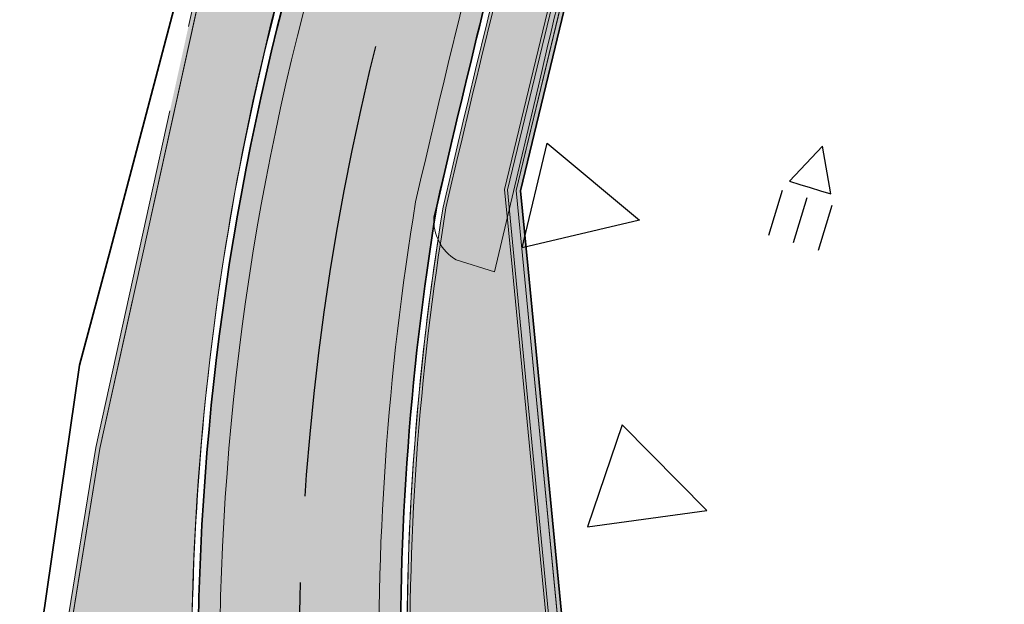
# Model space of a CAD drawing. Header units: metres. Extents: x 154038 to 155227, y 461678 to 462519.
# Tile 39 of 256: x 154386 to 154409, y 462345 to 462359. Entities that reach past the tile are written whole.
import ezdxf

# ---------------------------------------------------------------- set-up
doc = ezdxf.new("R2010")
doc.units = ezdxf.units.M
doc.linetypes.add('AM-AS', pattern=[16, 10, -2, 2, -2])
doc.linetypes.add('VH-OPSLUITBAND_100X200', pattern=[16, 8, -2, 4, -2])
for name, color, linetype in [('B-WE-OG-TOPOGRAFIE_KAVEL_ENTREE-G', 3, 'Continuous'), ('B-WE-OG-TOPOGRAFIE_KAVEL_ENTREE-S', 252, 'Continuous'), ('N-PV-WEG_RIJBAAN-AS-G', 40, 'AM-AS')]:
    doc.layers.add(name, color=color, linetype=linetype)
doc.layers.add('B-WE-OG-TOPOGRAFIE_KAVEL_ENTREE-H', color=31, linetype='Continuous', plot=False)
for name, color, linetype, lineweight in [('B-WE-VH-KANTOPSLUITING_TROTTOIRBAND_130 150-G', 3, 'Continuous', 0), ('B-WE-VH-OPENVERHARDING_TEGEL-G', 253, 'Continuous', 18), ('N-PV-KG-WERKGRENS-G', 1, 'Continuous', 35), ('N-WE-KG-WERKGRENS-G', 1, 'Continuous', 35), ('N-WE-VH-KANTOPSLUITING_OPSLUITBAND_100X200-G', 150, 'VH-OPSLUITBAND_100X200', 0), ('N-WE-VH-KANTVERHARDING_MOLGOOT-G', 6, 'Continuous', 18), ('N-WE-VH-KANTVERHARDING_TROTTOIR-ROLLAAG-G', 62, 'Continuous', 18), ('N-WE-VH-KANTVERHARDING_TROTTOIR-STREKLAAG-G', 220, 'Continuous', 18), ('N-WE-VH-VERHARDING_STRAATBAKSTEEN-TROTTOIR-HV_DF-G', 2, 'Continuous', 18), ('N-WE-VH-VERHARDING_STRAATBAKSTEEN_Rijbaan-KV_KF-G', 170, 'Continuous', 35)]:
    doc.layers.add(name, color=color, linetype=linetype, lineweight=lineweight)
for name, color, linetype, lineweight, true_color in [('N-WE-VH-KANTOPSLUITING_OPSLUITBAND_100X200-V', 7, 'Continuous', 5, 0xbbbcbc), ('N-WE-VH-KANTVERHARDING_MOLGOOT-V', 7, 'Continuous', 18, 0xb76059), ('N-WE-VH-VERHARDING_STRAATBAKSTEEN-TROTTOIR-HV_DF-V', 7, 'Continuous', 18, 0xd14124), ('N-WE-VH-VERHARDING_STRAATBAKSTEEN_Rijbaan-KV_KF-V', 7, 'Continuous', 18, 0xb33d26)]:
    doc.layers.add(name, color=color, linetype=linetype, lineweight=lineweight, true_color=true_color)

# ---------------------------------------------------------------- blocks, each defined once
blk = doc.blocks.new('*U134')
at = {"layer": 'B-WE-OG-TOPOGRAFIE_KAVEL_ENTREE-G', "ltscale": 0.0001}
blk.add_lwpolyline([(-0.2500000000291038, 0.5), (-1.250000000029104, 0), (-0.2500000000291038, -0.5), (-0.2500000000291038, -0.25), (-0.2500000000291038, 0), (-0.2500000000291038, 0.25)], close=True, dxfattribs=at)
at = {"layer": 'B-WE-OG-TOPOGRAFIE_KAVEL_ENTREE-H'}
for points in [[(-2.91038304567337e-11, 0.5999999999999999), (1.093126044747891, 0.5999999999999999)], [(-2.91038304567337e-11, 0), (1.093126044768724, 0)], [(-2.91038304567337e-11, -0.5999999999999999), (1.093126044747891, -0.5999999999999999)]]:
    blk.add_lwpolyline(points, dxfattribs=at)
blk = doc.blocks.new('*U44')
at = {"ltscale": 0.0001}
blk.add_lwpolyline([(-1.276109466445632, -0.3273037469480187), (-0.0261094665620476, 2.172696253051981), (1.223890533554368, -0.3273037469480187)], close=True, dxfattribs=at)
blk = doc.blocks.new('*U39')
at = {"ltscale": 0.0001}
blk.add_lwpolyline([(-1.276109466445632, -1.327303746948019), (-0.0261094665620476, -3.827303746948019), (1.223890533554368, -1.327303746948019)], close=True, dxfattribs=at)

msp = doc.modelspace()

# ---------------------------------------------------------------- hatches: boundary and pattern name
at = {"layer": 'N-WE-VH-KANTOPSLUITING_OPSLUITBAND_100X200-V'}
h = msp.add_hatch(color=256, dxfattribs=at)
h.dxf.hatch_style = 1
edge = h.paths.add_edge_path()
edge.add_line((154381.3299450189, 462403.6983703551), (154381.4927245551, 462403.3540803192))
edge.add_line((154381.4927245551, 462403.3540803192), (154381.5709851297, 462403.3234106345))
edge.add_line((154381.5709851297, 462403.3234106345), (154383.9606226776, 462398.134304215))
edge.add_line((154383.9606226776, 462398.134304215), (154394.6470115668, 462375.5318487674))
edge.add_line((154394.6470115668, 462375.5318487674), (154394.5186780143, 462374.9495803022))
edge.add_line((154394.5186780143, 462374.9495803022), (154393.7049076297, 462372.4945572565))
edge.add_line((154393.7049076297, 462372.4945572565), (154393.0218720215, 462369.94092413))
edge.add_line((154393.0218720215, 462369.94092413), (154392.0290544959, 462366.9248022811))
edge.add_line((154392.0290544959, 462366.9248022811), (154391.7632720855, 462366.9996151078))
edge.add_line((154391.7632720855, 462366.9996151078), (154390.3328263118, 462361.8958307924))
edge.add_line((154390.3328263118, 462361.8958307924), (154390.7661768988, 462361.8000790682))
edge.add_line((154390.7661768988, 462361.8000790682), (154387.8552608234, 462348.5982185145))
edge.add_line((154387.8552608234, 462348.5982185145), (154386.8940567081, 462342.6685095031))
edge.add_line((154386.8940567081, 462342.6685095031), (154387.9252957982, 462342.7482901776))
edge.add_arc((154491.4859658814, 462339.5838555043), 103.6090055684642, 178.249795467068, 186.0285391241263)
edge.add_line((154388.4499485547, 462328.7024416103), (154389.4517484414, 462328.1511493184))
edge.add_line((154389.4517484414, 462328.1511493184), (154389.0139611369, 462313.2242087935))
edge.add_line((154389.0139611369, 462313.2242087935), (154388.8719686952, 462307.869493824))
edge.add_line((154388.8719686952, 462307.869493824), (154388.8689760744, 462307.742806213))
edge.add_line((154388.8689760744, 462307.742806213), (154388.8229558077, 462305.471806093))
edge.add_line((154388.8229558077, 462305.471806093), (154388.7238558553, 462303.2015162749))
edge.add_line((154388.7238558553, 462303.2015162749), (154388.5737201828, 462300.9334667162))
edge.add_line((154388.5737201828, 462300.9334667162), (154388.5556025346, 462300.7200810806))
edge.add_line((154388.5556025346, 462300.7200810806), (154388.3204484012, 462298.2234446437))
edge.add_line((154388.3204484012, 462298.2234446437), (154388.0261702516, 462295.7320898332))
edge.add_line((154388.0261702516, 462295.7320898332), (154387.6728351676, 462293.2487347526))
edge.add_line((154387.6728351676, 462293.2487347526), (154387.2496050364, 462290.7093539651))
edge.add_line((154387.2496050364, 462290.7093539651), (154386.7509094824, 462288.1436162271))
edge.add_line((154386.7509094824, 462288.1436162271), (154386.1933215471, 462285.6329689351))
edge.add_line((154386.1933215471, 462285.6329689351), (154385.5666528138, 462283.1393078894))
edge.add_line((154385.5666528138, 462283.1393078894), (154384.9509384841, 462280.9437606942))
edge.add_line((154384.9509384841, 462280.9437606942), (154384.2791874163, 462278.7653250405))
edge.add_line((154384.2791874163, 462278.7653250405), (154383.5523816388, 462276.603928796))
edge.add_line((154383.5523816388, 462276.603928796), (154382.7618108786, 462274.4359405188))
edge.add_line((154382.7618108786, 462274.4359405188), (154382.6953674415, 462274.2631875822))
edge.add_line((154382.6953674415, 462274.2631875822), (154375.777744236, 462256.1785583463))
edge.add_line((154375.777744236, 462256.1785583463), (154375.6300773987, 462255.8312866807))
edge.add_line((154375.6300773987, 462255.8312866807), (154375.3295568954, 462255.2832187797))
edge.add_line((154375.3295568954, 462255.2832187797), (154374.9599498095, 462254.7778168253))
edge.add_line((154374.9599498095, 462254.7778168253), (154374.528104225, 462254.3224902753))
edge.add_line((154374.528104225, 462254.3224902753), (154374.0421242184, 462253.9273762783))
edge.add_line((154374.0421242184, 462253.9273762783), (154373.5102244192, 462253.5976188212))
edge.add_line((154373.5102244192, 462253.5976188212), (154372.9394898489, 462253.3382868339))
edge.add_line((154372.9394898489, 462253.3382868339), (154372.3401461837, 462253.1545017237))
edge.add_line((154372.3401461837, 462253.1545017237), (154371.7224718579, 462253.0493439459))
edge.add_line((154371.7224718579, 462253.0493439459), (154371.0966257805, 462253.0238200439))
edge.add_line((154371.0966257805, 462253.0238200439), (154370.4743745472, 462253.0788144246))
edge.add_line((154370.4743745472, 462253.0788144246), (154370.2893866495, 462253.1134113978))
edge.add_line((154370.2893866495, 462253.1134113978), (154369.9389087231, 462253.1789587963))
edge.add_line((154369.9389087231, 462253.1789587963), (154369.4250980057, 462253.3498898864))
edge.add_line((154369.4250980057, 462253.3498898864), (154358.3848034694, 462257.6367808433))
edge.add_line((154358.3848034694, 462257.6367808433), (154334.7945196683, 462266.7904372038))
edge.add_arc((154336.2218550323, 462270.5286983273), 4.001485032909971, 162.3600624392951, 249.1022438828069, ccw=False)
edge.add_line((154332.4085211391, 462271.7412852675), (154332.5038084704, 462271.7109484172))
edge.add_arc((154336.2196850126, 462270.5276552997), 3.899733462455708, 162.3363125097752, 249.1222719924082)
edge.add_line((154334.8299181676, 462266.8839663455), (154358.421, 462257.73))
edge.add_line((154358.421, 462257.73), (154369.459, 462253.444))
edge.add_line((154369.459, 462253.444), (154369.964, 462253.276))
edge.add_line((154369.964, 462253.276), (154370.226, 462253.227))
edge.add_line((154370.226, 462253.227), (154370.488, 462253.178))
edge.add_line((154370.488, 462253.178), (154371.099, 462253.124))
edge.add_line((154371.099, 462253.124), (154371.712, 462253.149))
edge.add_line((154371.712, 462253.149), (154372.317, 462253.252))
edge.add_line((154372.317, 462253.252), (154372.904, 462253.432))
edge.add_line((154372.904, 462253.432), (154373.463, 462253.686))
edge.add_line((154373.463, 462253.686), (154373.984, 462254.009))
edge.add_line((154373.984, 462254.009), (154374.46, 462254.396))
edge.add_line((154374.46, 462254.396), (154374.883, 462254.842))
edge.add_line((154374.883, 462254.842), (154375.245, 462255.337))
edge.add_line((154375.245, 462255.337), (154375.54, 462255.875))
edge.add_line((154375.54, 462255.875), (154375.685, 462256.216))
edge.add_line((154375.685, 462256.216), (154382.602, 462274.299))
edge.add_line((154382.602, 462274.299), (154382.6681621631, 462274.4710216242))
edge.add_line((154382.6681621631, 462274.4710216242), (154383.458, 462276.637))
edge.add_line((154383.458, 462276.637), (154384.184, 462278.796))
edge.add_line((154384.184, 462278.796), (154384.855, 462280.972))
edge.add_line((154384.855, 462280.972), (154385.47, 462283.165))
edge.add_line((154385.47, 462283.165), (154386.096, 462285.656))
edge.add_line((154386.096, 462285.656), (154386.653, 462288.164))
edge.add_line((154386.653, 462288.164), (154387.1511861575, 462290.727116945))
edge.add_line((154387.1511861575, 462290.727116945), (154387.574, 462293.264))
edge.add_line((154387.574, 462293.264), (154387.927, 462295.745))
edge.add_line((154387.927, 462295.745), (154388.221, 462298.234))
edge.add_line((154388.221, 462298.234), (154388.456, 462300.7289999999))
edge.add_line((154388.456, 462300.7289999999), (154388.474, 462300.9410000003))
edge.add_line((154388.474, 462300.9410000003), (154388.624, 462303.207))
edge.add_line((154388.624, 462303.207), (154388.723, 462305.475))
edge.add_line((154388.723, 462305.475), (154388.769, 462307.7450000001))
edge.add_line((154388.769, 462307.7450000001), (154388.772, 462307.872))
edge.add_line((154388.772, 462307.872), (154388.914, 462313.227))
edge.add_line((154388.914, 462313.227), (154389.35, 462328.093))
edge.add_line((154389.35, 462328.093), (154388.356, 462328.6400000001))
edge.add_arc((154491.4859658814, 462339.5838555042), 103.7090055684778, 178.3113372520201, 186.0573941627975, ccw=False)
edge.add_line((154387.8220000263, 462342.640000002), (154386.7749999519, 462342.5589999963))
edge.add_line((154386.7749999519, 462342.5589999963), (154387.757, 462348.617))
edge.add_line((154387.757, 462348.617), (154390.647, 462361.724))
edge.add_line((154390.647, 462361.724), (154390.208, 462361.821))
edge.add_line((154390.208, 462361.821), (154391.694, 462367.1230000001))
edge.add_line((154391.694, 462367.1230000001), (154391.964, 462367.047))
edge.add_line((154391.964, 462367.047), (154392.926, 462369.9695))
edge.add_line((154392.926, 462369.9695), (154393.6090624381, 462372.5232334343))
edge.add_line((154393.6090624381, 462372.5232334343), (154394.4221327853, 462374.9761445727))
edge.add_line((154394.4221327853, 462374.9761445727), (154394.542, 462375.5200000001))
edge.add_line((154394.542, 462375.5200000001), (154383.8700022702, 462398.092017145))
edge.add_line((154383.8700022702, 462398.092017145), (154381.497, 462403.2450000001))
edge.add_line((154381.497, 462403.2450000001), (154381.4192842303, 462403.27545618))
edge.add_line((154381.4192842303, 462403.27545618), (154381.237, 462403.6610000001))
edge.add_line((154381.237, 462403.6610000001), (154381.3299450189, 462403.6983703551))
h = msp.add_hatch(color=256, dxfattribs=at)
h.dxf.hatch_style = 1
edge = h.paths.add_edge_path()
edge.add_line((154471.6866383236, 462296.5803647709), (154469.9794265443, 462291.9626363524))
edge.add_line((154469.9794265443, 462291.9626363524), (154472.1696046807, 462291.1545942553))
edge.add_line((154472.1696046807, 462291.1545942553), (154471.2754357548, 462288.7400573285))
edge.add_arc((154468.5047796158, 462289.8904766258), 3.000000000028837, 249.88069436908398, 337.45101895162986, ccw=False)
edge.add_line((154467.4728513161, 462287.0735414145), (154465.111, 462287.943))
edge.add_line((154465.111, 462287.943), (154458.692, 462290.306))
edge.add_line((154458.692, 462290.306), (154442.845, 462296.14))
edge.add_line((154442.845, 462296.14), (154422.302, 462303.702))
edge.add_line((154422.302, 462303.702), (154404.896, 462310.11))
edge.add_line((154404.896, 462310.11), (154401.078, 462311.515))
edge.add_line((154401.078, 462311.515), (154399.996, 462327.403))
edge.add_line((154399.996, 462327.403), (154399.396, 462336.216))
edge.add_line((154399.396, 462336.216), (154399.176, 462338.492))
edge.add_line((154399.176, 462338.492), (154399.142, 462338.838))
edge.add_line((154399.142, 462338.838), (154398.632, 462344.093))
edge.add_line((154398.632, 462344.093), (154398.612, 462344.299))
edge.add_line((154398.612, 462344.299), (154397.815, 462352.52))
edge.add_line((154397.815, 462352.52), (154397.791, 462352.763))
edge.add_line((154397.791, 462352.763), (154397.616, 462354.572))
edge.add_line((154397.616, 462354.572), (154399.274, 462361.435))
edge.add_line((154399.274, 462361.435), (154399.356, 462361.775))
edge.add_line((154399.356, 462361.775), (154400.379, 462366.187))
edge.add_line((154400.379, 462366.187), (154400.544, 462366.9))
edge.add_line((154400.544, 462366.9), (154401.687, 462371.31))
edge.add_line((154401.687, 462371.31), (154401.782, 462371.675))
edge.add_line((154401.782, 462371.675), (154403.119, 462375.934))
edge.add_line((154403.119, 462375.934), (154403.219, 462376.253))
edge.add_line((154403.219, 462376.253), (154404.938, 462380.808))
edge.add_line((154404.938, 462380.808), (154405.003, 462380.98))
edge.add_line((154405.003, 462380.98), (154406.594, 462385.443))
edge.add_line((154406.594, 462385.443), (154406.688, 462385.706))
edge.add_line((154406.688, 462385.706), (154408.819, 462391.328))
edge.add_line((154408.819, 462391.328), (154408.7085025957, 462391.3186222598))
edge.add_line((154408.7085025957, 462391.3186222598), (154406.5941544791, 462385.7405532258))
edge.add_line((154406.5941544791, 462385.7405532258), (154406.4998062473, 462385.4765788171))
edge.add_line((154406.4998062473, 462385.4765788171), (154404.909123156, 462381.0144677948))
edge.add_line((154404.909123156, 462381.0144677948), (154404.8444407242, 462380.8433080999))
edge.add_line((154404.8444407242, 462380.8433080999), (154403.1244326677, 462376.2856369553))
edge.add_line((154403.1244326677, 462376.2856369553), (154403.0235907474, 462375.9639512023))
edge.add_line((154403.0235907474, 462375.9639512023), (154401.6858484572, 462371.7025866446))
edge.add_line((154401.6858484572, 462371.7025866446), (154401.590211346, 462371.3351387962))
edge.add_line((154401.590211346, 462371.3351387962), (154400.44686997, 462366.9238216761))
edge.add_line((154400.44686997, 462366.9238216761), (154400.2815843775, 462366.2095875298))
edge.add_line((154400.2815843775, 462366.2095875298), (154399.2586839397, 462361.7980169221))
edge.add_line((154399.2586839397, 462361.7980169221), (154399.1767963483, 462361.4584829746))
edge.add_line((154399.1767963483, 462361.4584829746), (154397.5148440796, 462354.5791232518))
edge.add_line((154397.5148440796, 462354.5791232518), (154397.6914743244, 462352.7532711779))
edge.add_line((154397.6914743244, 462352.7532711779), (154397.7154753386, 462352.510260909))
edge.add_line((154397.7154753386, 462352.510260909), (154398.5124679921, 462344.2893366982))
edge.add_line((154398.5124679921, 462344.2893366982), (154398.5324676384, 462344.0833403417))
edge.add_line((154398.5324676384, 462344.0833403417), (154399.0424734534, 462338.8282804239))
edge.add_line((154399.0424734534, 462338.8282804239), (154399.076471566, 462338.4822996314))
edge.add_line((154399.076471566, 462338.4822996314), (154399.2963273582, 462336.2077915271))
edge.add_line((154399.2963273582, 462336.2077915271), (154399.8962309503, 462327.396207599))
edge.add_line((154399.8962309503, 462327.396207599), (154400.9826350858, 462311.4435376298))
edge.add_line((154400.9826350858, 462311.4435376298), (154404.8614519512, 462310.0161574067))
edge.add_line((154404.8614519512, 462310.0161574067), (154422.267455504, 462303.6081560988))
edge.add_line((154422.267455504, 462303.6081560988), (154442.8104522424, 462296.0461572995))
edge.add_line((154442.8104522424, 462296.0461572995), (154458.6574538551, 462290.2121567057))
edge.add_line((154458.6574538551, 462290.2121567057), (154465.0764538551, 462287.8491567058))
edge.add_line((154465.0764538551, 462287.8491567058), (154467.4383788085, 462286.9796710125))
edge.add_arc((154468.5047796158, 462289.8904766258), 3.10000000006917, 249.879220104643, 337.4872537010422)
edge.add_line((154471.3685421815, 462288.7035208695), (154472.2981518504, 462291.2136603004))
edge.add_line((154472.2981518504, 462291.2136603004), (154470.1087855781, 462292.024973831))
edge.add_line((154470.1087855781, 462292.024973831), (154471.7799651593, 462296.5458949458))
edge.add_line((154471.7799651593, 462296.5458949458), (154471.6866383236, 462296.5803647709))
at = {"layer": 'N-WE-VH-KANTVERHARDING_MOLGOOT-V'}
h = msp.add_hatch(color=256, dxfattribs=at)
h.dxf.hatch_style = 1
edge = h.paths.add_edge_path()
edge.add_line((154402.8912109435, 462393.0084398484), (154402.4143374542, 462393.1587451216))
edge.add_line((154402.4143374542, 462393.1587451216), (154401.8519, 462391.3743))
edge.add_line((154401.8519, 462391.3743), (154398.4892, 462380.5249))
edge.add_line((154398.4892, 462380.5249), (154396.2987029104, 462373.395387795))
edge.add_arc((154683.2187000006, 462283.0205999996), 300.8167000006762, 162.5164830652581, 165.0732824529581)
edge.add_arc((154451.2928466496, 462343.4737969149), 61.15959393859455, 163.8300378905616, 181.1045341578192)
edge.add_arc((154529.2012235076, 462347.1170627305), 139.1401940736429, 181.9861102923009, 187.7209327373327)
edge.add_arc((154258.0928344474, 462306.6519077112), 134.996839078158, 3.1729357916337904, 9.281039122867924, ccw=False)
edge.add_arc((154387.890391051, 462313.847216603), 4.999999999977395, -1.8551302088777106, 3.1729357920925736, ccw=False)
edge.add_arc((110567.8460071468, 463733.1543277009), 43848.02364667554, 358.127751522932, 358.14486979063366, ccw=False)
edge.add_arc((154335.1811019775, 462302.6283366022), 57.31680912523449, 347.1523499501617, 357.9637862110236, ccw=False)
edge.add_arc((154296.5426085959, 462306.9705815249), 96.05243662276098, 339.20821256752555, 349.75287005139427, ccw=False)
edge.add_line((154386.3397807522, 462272.8745633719), (154378.4781397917, 462252.3220039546))
edge.add_line((154378.4781397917, 462252.3220039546), (154378.9451406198, 462252.1433696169))
edge.add_line((154378.9451406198, 462252.1433696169), (154386.8070007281, 462272.6965019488))
edge.add_arc((154296.5426085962, 462306.9705815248), 96.55243662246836, 339.207847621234, 349.7461413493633)
edge.add_arc((154335.1811038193, 462302.6283446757), 57.81680912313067, 347.1635981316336, 357.9619891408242)
edge.add_arc((154391.9619737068, 462300.6077967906), 0.999999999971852, 357.9619971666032, 358.1363103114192)
edge.add_line((154392.9614447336, 462300.5752750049), (154393.3878639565, 462313.6800961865))
edge.add_line((154393.3878639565, 462313.6800961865), (154393.382567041, 462314.1406762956))
edge.add_arc((154258.0928341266, 462306.6519134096), 135.4968390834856, 3.168289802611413, 9.272435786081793)
edge.add_arc((154392.8061164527, 462328.645518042), 1.000000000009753, 187.7124586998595, 189.2724377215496, ccw=False)
edge.add_arc((154529.2012237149, 462347.1170566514), 138.6401940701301, 181.9861077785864, 187.7124566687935, ccw=False)
edge.add_arc((154451.2955529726, 462343.4732431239), 60.66234883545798, 163.8250699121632, 181.0966959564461, ccw=False)
edge.add_arc((154683.2187000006, 462283.0205999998), 300.3167000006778, 162.516146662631, 165.0743066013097, ccw=False)
edge.add_line((154396.7761343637, 462373.2468538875), (154398.9669687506, 462380.3774639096))
edge.add_line((154398.9669687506, 462380.3774639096), (154402.3291326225, 462391.2251341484))
edge.add_line((154402.3291326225, 462391.2251341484), (154402.8912109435, 462393.0084398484))
h = msp.add_hatch(color=256, dxfattribs=at)
h.dxf.hatch_style = 1
edge = h.paths.add_edge_path()
edge.add_arc((154458.7153827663, 462343.8528629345), 64.38862175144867, 170.6487803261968, 181.4170276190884, ccw=False)
edge.add_arc((154691.0310000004, 462286.2763000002), 303.5715000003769, 163.3171558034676, 167.0484055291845, ccw=False)
edge.add_line((154400.2372813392, 462373.423696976), (154402.1381895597, 462379.439154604))
edge.add_line((154402.1381895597, 462379.439154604), (154406.1478807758, 462391.9819733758))
edge.add_line((154406.1478807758, 462391.9819733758), (154406.6247582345, 462391.8316668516))
edge.add_line((154406.6247582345, 462391.8316668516), (154402.6147, 462379.2877))
edge.add_line((154402.6147, 462379.2877), (154400.7151664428, 462373.2765925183))
edge.add_arc((154691.0310000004, 462286.2763000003), 303.0715000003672, 163.3178598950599, 167.0454300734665)
edge.add_arc((154458.7153827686, 462343.8528629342), 63.88862175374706, 170.6628518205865, 181.4317800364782)
edge.add_arc((154461.2052602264, 462341.8444416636), 66.35983151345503, 179.6442233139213, 190.9272819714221)
edge.add_arc((154258.0928344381, 462306.6519076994), 139.7968390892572, 3.230742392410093, 9.308913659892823, ccw=False)
edge.add_arc((154402.6595434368, 462314.8122544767), 5.000000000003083, 183.2307423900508, 249.6993715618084)
edge.add_line((154400.9248137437, 462310.1228288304), (154467.2371573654, 462285.5939563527))
edge.add_arc((154468.9725189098, 462290.2669297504), 4.984792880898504, 249.6269512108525, 339.8742099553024)
edge.add_line((154473.6529376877, 462288.551750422), (154476.0813435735, 462295.1170240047))
edge.add_line((154476.0813435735, 462295.1170240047), (154476.0808614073, 462295.1157312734))
edge.add_line((154476.0808614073, 462295.1157312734), (154486.973939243, 462324.5625544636))
edge.add_line((154486.973939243, 462324.5625544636), (154491.8533369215, 462322.7717707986))
edge.add_line((154491.8533369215, 462322.7717707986), (154474.8840248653, 462276.8993057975))
edge.add_line((154474.8840248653, 462276.8993057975), (154453.7633936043, 462284.7123263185))
edge.add_line((154453.7633936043, 462284.7123263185), (154453.9368665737, 462285.1812688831))
edge.add_line((154453.9368665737, 462285.1812688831), (154474.5885552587, 462277.5417213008))
edge.add_line((154474.5885552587, 462277.5417213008), (154491.2104953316, 462322.4751494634))
edge.add_line((154491.2104953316, 462322.4751494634), (154487.2705309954, 462323.92250103))
edge.add_line((154487.2705309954, 462323.92250103), (154474.1218802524, 462288.3782774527))
edge.add_arc((154468.9724848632, 462290.2670006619), 5.484847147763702, 249.63414435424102, 339.85769852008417, ccw=False)
edge.add_line((154467.063684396, 462285.1250137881), (154400.7513407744, 462309.6538862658))
edge.add_arc((154402.6595434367, 462314.8122544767), 5.499999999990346, 183.2307423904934, 249.6993715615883, ccw=False)
edge.add_arc((154258.0928344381, 462306.6519076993), 139.2968390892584, 3.23074239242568, 9.306016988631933)
edge.add_arc((154461.2052602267, 462341.8444416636), 66.85983151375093, 179.6442233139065, 190.9212134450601, ccw=False)
edge.add_line((154394.3467176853, 462342.2596034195), (154394.3464520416, 462342.260578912))
at = {"layer": 'N-WE-VH-VERHARDING_STRAATBAKSTEEN-TROTTOIR-HV_DF-V'}
h = msp.add_hatch(color=256, dxfattribs=at)
h.dxf.hatch_style = 1
edge = h.paths.add_edge_path()
edge.add_arc((154387.8903910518, 462313.8472166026), 4.849999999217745, 358.1448697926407, 363.1729357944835)
edge.add_arc((154317.0148823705, 462313.0805154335), 75.72514919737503, 0.7832465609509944, 11.66984906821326)
edge.add_arc((154521.1228782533, 462346.4337920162), 131.1938319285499, 181.8073485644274, 187.9019069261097, ccw=False)
edge.add_arc((154452.3211447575, 462343.4111726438), 62.33680694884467, 162.9285205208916, 181.0249761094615, ccw=False)
edge.add_arc((230585.0971955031, 440029.2051688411), 79397.84313124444, 163.6541877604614, 163.6637766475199, ccw=False)
edge.add_line((154396.4695261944, 462374.4621098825), (154394.5452040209, 462375.0699327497))
edge.add_line((154394.5452040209, 462375.0699327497), (154394.5186780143, 462374.9495803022))
edge.add_line((154394.5186780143, 462374.9495803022), (154393.7049076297, 462372.4945572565))
edge.add_line((154393.7049076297, 462372.4945572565), (154393.0218720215, 462369.94092413))
edge.add_line((154393.0218720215, 462369.94092413), (154392.0290544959, 462366.9248022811))
edge.add_line((154392.0290544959, 462366.9248022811), (154391.7632720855, 462366.9996151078))
edge.add_line((154391.7632720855, 462366.9996151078), (154390.3328263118, 462361.8958307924))
edge.add_line((154390.3328263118, 462361.8958307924), (154390.7661768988, 462361.8000790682))
edge.add_line((154390.7661768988, 462361.8000790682), (154387.8552608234, 462348.5982185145))
edge.add_line((154387.8552608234, 462348.5982185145), (154386.8940567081, 462342.6685095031))
edge.add_line((154386.8940567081, 462342.6685095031), (154387.9252957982, 462342.7482901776))
edge.add_arc((154491.4861023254, 462339.5838606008), 103.6091417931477, 178.2498005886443, 186.0285340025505)
edge.add_line((154388.4499485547, 462328.7024416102), (154389.4478484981, 462328.1532954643))
edge.add_line((154389.4478484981, 462328.1532954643), (154389.0139649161, 462313.2243513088))
edge.add_line((154389.0139649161, 462313.2243513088), (154388.8719649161, 462307.8693513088))
edge.add_line((154388.8719649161, 462307.8693513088), (154388.868965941, 462307.742306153))
edge.add_line((154388.868965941, 462307.742306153), (154388.822965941, 462305.472306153))
edge.add_line((154388.822965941, 462305.472306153), (154388.7237880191, 462303.2004914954))
edge.add_line((154388.7237880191, 462303.2004914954), (154388.5737880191, 462300.9344914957))
edge.add_line((154388.5737880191, 462300.9344914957), (154388.5555254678, 462300.7192628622))
edge.add_line((154388.5555254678, 462300.7192628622), (154388.3205254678, 462298.2242628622))
edge.add_line((154388.3205254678, 462298.2242628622), (154388.0260027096, 462295.7309122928))
edge.add_line((154388.0260027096, 462295.7309122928), (154387.6730027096, 462293.2499122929))
edge.add_line((154387.6730027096, 462293.2499122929), (154387.2493503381, 462290.7080435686))
edge.add_line((154387.2493503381, 462290.7080435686), (154386.7511641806, 462288.1449266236))
edge.add_line((154386.7511641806, 462288.1449266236), (154386.1929871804, 462285.6316384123))
edge.add_line((154386.1929871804, 462285.6316384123), (154385.5669871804, 462283.1406384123))
edge.add_line((154385.5669871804, 462283.1406384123), (154384.9505629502, 462280.9425428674))
edge.add_line((154384.9505629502, 462280.9425428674), (154384.2795629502, 462278.7665428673))
edge.add_line((154384.2795629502, 462278.7665428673), (154383.5520151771, 462276.6029238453))
edge.add_line((154383.5520151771, 462276.6029238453), (154382.7621773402, 462274.4369454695))
edge.add_line((154382.7621773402, 462274.4369454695), (154382.6950558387, 462274.2623729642))
edge.add_line((154382.6950558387, 462274.2623729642), (154375.7780558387, 462256.1793729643))
edge.add_line((154375.7780558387, 462256.1793729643), (154375.6300773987, 462255.8312866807))
edge.add_line((154375.6300773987, 462255.8312866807), (154375.3257533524, 462255.2780178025))
edge.add_line((154375.3257533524, 462255.2780178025), (154374.9637533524, 462254.7830178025))
edge.add_line((154374.9637533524, 462254.7830178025), (154374.5231142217, 462254.3184332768))
edge.add_line((154374.5231142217, 462254.3184332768), (154374.0471142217, 462253.9314332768))
edge.add_line((154374.0471142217, 462253.9314332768), (154373.5043571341, 462253.5949528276))
edge.add_line((154373.5043571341, 462253.5949528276), (154372.9453571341, 462253.3409528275))
edge.add_line((154372.9453571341, 462253.3409528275), (154372.3338090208, 462253.1534228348))
edge.add_line((154372.3338090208, 462253.1534228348), (154371.7288090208, 462253.0504228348))
edge.add_line((154371.7288090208, 462253.0504228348), (154371.0910001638, 462253.0243172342))
edge.add_line((154371.0910001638, 462253.0243172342), (154370.4800001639, 462253.0783172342))
edge.add_line((154370.4800001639, 462253.0783172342), (154370.1894210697, 462253.1321072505))
edge.add_line((154370.1894210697, 462253.1321072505), (154369.5155631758, 462251.3839908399))
edge.add_line((154369.5155631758, 462251.3839908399), (154372.3508124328, 462250.2836938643))
edge.add_arc((154371.9528442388, 462249.2582079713), 1.100000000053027, -20.9285590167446, 68.78987821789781, ccw=False)
edge.add_line((154372.9802734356, 462248.8652840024), (154372.7906648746, 462248.3694899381))
edge.add_arc((154373.4508628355, 462253.1743456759), 4.85000000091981, 262.1764206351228, 310.578153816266)
edge.add_line((154376.605713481, 462249.4906766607), (154376.3717127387, 462249.576953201))
edge.add_arc((154376.7685476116, 462250.6879304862), 1.179723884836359, 162.9320410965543, 250.3435564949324, ccw=False)
edge.add_line((154375.6407819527, 462251.034186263), (154378.9077207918, 462259.5748910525))
edge.add_line((154378.9077207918, 462259.5748910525), (154383.302125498, 462271.0631114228))
edge.add_line((154383.302125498, 462271.0631114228), (154385.2074888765, 462270.3342833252))
edge.add_line((154385.2074888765, 462270.3342833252), (154386.1996146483, 462272.9279815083))
edge.add_arc((154296.5426085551, 462306.970581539), 95.90243666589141, 339.2083226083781, 342.5747471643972)
edge.add_line((154388.0439323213, 462278.2515093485), (154386.1347786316, 462278.8474474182))
edge.add_arc((154296.5426085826, 462306.9705815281), 93.90243663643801, 342.5728384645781, 346.5089606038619)
edge.add_line((154387.853940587, 462285.0637731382), (154389.7980080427, 462284.5940799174))
edge.add_arc((154296.542608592, 462306.9705815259), 95.90243662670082, 346.5070519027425, 349.7549046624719)
edge.add_arc((154335.1811019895, 462302.6283366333), 57.16680912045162, 347.1489384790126, 351.6438304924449)
edge.add_line((154391.7410165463, 462294.3205011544), (154389.7614860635, 462294.6059614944))
edge.add_arc((154335.1807996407, 462302.6262793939), 55.16680913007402, 351.6405397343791, 358.1301118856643)
edge.add_arc((110567.8448082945, 463733.1543665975), 43845.87484615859, 358.1279661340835, 358.135865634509)
edge.add_line((154390.5152944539, 462306.8681097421), (154392.5142309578, 462306.8028956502))
edge.add_arc((110567.8415193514, 463733.1544733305), 43847.87813683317, 358.1358654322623, 358.1448697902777)
h = msp.add_hatch(color=256, dxfattribs=at)
h.dxf.hatch_style = 1
edge = h.paths.add_edge_path()
edge.add_line((154399.8962309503, 462327.396207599), (154399.2963273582, 462336.2077915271))
edge.add_line((154399.2963273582, 462336.2077915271), (154399.076471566, 462338.4822996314))
edge.add_line((154399.076471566, 462338.4822996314), (154399.0424734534, 462338.8282804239))
edge.add_line((154399.0424734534, 462338.8282804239), (154398.5324676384, 462344.0833403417))
edge.add_line((154398.5324676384, 462344.0833403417), (154398.5124679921, 462344.2893366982))
edge.add_line((154398.5124679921, 462344.2893366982), (154397.7154748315, 462352.5102660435))
edge.add_line((154397.7154748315, 462352.5102660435), (154397.6914748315, 462352.7532660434))
edge.add_line((154397.6914748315, 462352.7532660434), (154397.5148440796, 462354.5791232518))
edge.add_line((154397.5148440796, 462354.5791232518), (154399.176740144, 462361.4582499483))
edge.add_line((154399.176740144, 462361.4582499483), (154399.258740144, 462361.7982499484))
edge.add_line((154399.258740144, 462361.7982499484), (154400.2817271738, 462366.2102046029))
edge.add_line((154400.2817271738, 462366.2102046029), (154400.4467271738, 462366.9232046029))
edge.add_line((154400.4467271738, 462366.9232046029), (154401.5905299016, 462371.3363627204))
edge.add_line((154401.5905299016, 462371.3363627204), (154401.6855299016, 462371.7013627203))
edge.add_line((154401.6855299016, 462371.7013627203), (154403.0240117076, 462375.9652940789))
edge.add_line((154403.0240117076, 462375.9652940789), (154403.1240117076, 462376.2842940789))
edge.add_line((154403.1240117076, 462376.2842940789), (154404.8442819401, 462380.8428879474))
edge.add_line((154404.8442819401, 462380.8428879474), (154404.9092819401, 462381.0148879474))
edge.add_line((154404.9092819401, 462381.0148879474), (154406.4999803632, 462385.4770660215))
edge.add_line((154406.4999803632, 462385.4770660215), (154406.5939803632, 462385.7400660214))
edge.add_line((154406.5939803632, 462385.7400660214), (154408.7085025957, 462391.3186222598))
edge.add_line((154408.7085025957, 462391.3186222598), (154408.439, 462391.29575))
edge.add_line((154408.439, 462391.29575), (154406.768498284, 462391.7886920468))
edge.add_line((154406.768498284, 462391.7886920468), (154404.763075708, 462385.5154778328))
edge.add_line((154404.763075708, 462385.5154778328), (154402.7576531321, 462379.2422636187))
edge.add_line((154402.7576531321, 462379.2422636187), (154400.8585321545, 462373.2324617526))
edge.add_arc((154691.0309999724, 462286.2763000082), 302.921499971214, 163.3180714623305, 167.0445337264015)
edge.add_arc((154457.7717195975, 462343.9627489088), 62.78964565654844, 170.6264076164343, 181.4119158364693)
edge.add_line((154395.0011376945, 462342.4156066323), (154397.0010980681, 462342.4022007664))
edge.add_arc((154461.1414760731, 462341.8222602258), 64.14299978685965, 179.4819606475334, 190.9455677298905)
edge.add_arc((154258.0928344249, 462306.651907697), 141.9468391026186, 6.665189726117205, 9.321254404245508, ccw=False)
edge.add_line((154399.0803045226, 462323.1272956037), (154397.0941362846, 462322.8924697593))
edge.add_arc((154258.0928344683, 462306.6519077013), 139.9468390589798, 3.230742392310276, 6.664080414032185, ccw=False)
edge.add_arc((154402.6595434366, 462314.8122544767), 4.849999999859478, 183.2307423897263, 249.6993715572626)
edge.add_line((154400.976855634, 462310.2635116), (154467.289199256, 462285.7346391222))
edge.add_arc((154468.9718870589, 462290.2833819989), 4.850000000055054, 249.6993715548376, 337.9270545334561)
edge.add_line((154473.4664120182, 462288.4608163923), (154474.2221778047, 462290.5011133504))
edge.add_line((154474.2221778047, 462290.5011133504), (154472.2981518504, 462291.2136603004))
edge.add_line((154472.2981518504, 462291.2136603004), (154471.3685421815, 462288.7035208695))
edge.add_arc((154468.5047796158, 462289.8904766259), 3.10000000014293, 249.8792202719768, 337.4872536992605, ccw=False)
edge.add_line((154467.4383788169, 462286.9796710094), (154465.0764538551, 462287.8491567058))
edge.add_line((154465.0764538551, 462287.8491567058), (154458.6574538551, 462290.2121567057))
edge.add_line((154458.6574538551, 462290.2121567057), (154442.8104522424, 462296.0461572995))
edge.add_line((154442.8104522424, 462296.0461572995), (154422.267455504, 462303.6081560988))
edge.add_line((154422.267455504, 462303.6081560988), (154404.8614519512, 462310.0161574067))
edge.add_line((154404.8614519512, 462310.0161574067), (154400.9826350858, 462311.4435376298))
edge.add_line((154400.9826350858, 462311.4435376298), (154399.8962309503, 462327.396207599))
at = {"layer": 'N-WE-VH-VERHARDING_STRAATBAKSTEEN_Rijbaan-KV_KF-V'}
h = msp.add_hatch(color=256, dxfattribs=at)
h.dxf.hatch_style = 1
edge = h.paths.add_edge_path()
edge.add_line((154402.4663252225, 462400.0649336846), (154402.9530260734, 462398.9983003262))
edge.add_arc((154397.3247, 462396.9417), 5.992300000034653, -16.513714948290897, 20.072393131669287, ccw=False)
edge.add_line((154403.0698279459, 462395.2384195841), (154401.8519, 462391.3743))
edge.add_line((154401.8519, 462391.3743), (154398.4892, 462380.5249))
edge.add_line((154398.4892, 462380.5249), (154396.2987029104, 462373.395387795))
edge.add_arc((154683.2187000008, 462283.0206000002), 300.816700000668, 162.5164830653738, 165.0732824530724)
edge.add_arc((154451.5019999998, 462343.4298999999), 61.37269999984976, 163.8450555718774, 180.4660357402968)
edge.add_arc((154562.2953999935, 462346.2100999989), 172.1952999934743, 181.0912414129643, 181.3028615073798)
edge.add_arc((154529.2012235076, 462347.1170627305), 139.1401940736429, 181.9861102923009, 187.7209327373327)
edge.add_arc((154258.0928344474, 462306.6519077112), 134.996839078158, 3.1729357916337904, 9.281039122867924, ccw=False)
edge.add_arc((154387.890391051, 462313.847216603), 4.999999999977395, -1.8551302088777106, 3.1729357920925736, ccw=False)
edge.add_arc((110567.8460071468, 463733.1543277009), 43848.02364667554, 358.127751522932, 358.14486979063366, ccw=False)
edge.add_arc((154335.1811019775, 462302.6283366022), 57.31680912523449, 347.1523499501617, 357.9637862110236, ccw=False)
edge.add_arc((154296.5426085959, 462306.9705815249), 96.05243662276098, 339.20821256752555, 349.75287005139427, ccw=False)
edge.add_line((154386.3397807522, 462272.8745633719), (154378.1208711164, 462251.3880022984))
edge.add_arc((154373.4508628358, 462253.1743456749), 4.999999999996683, 248.9243926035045, 339.0674495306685, ccw=False)
edge.add_line((154371.6528648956, 462248.5088121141), (154330.4983723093, 462264.3688829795))
edge.add_arc((154332.2963702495, 462269.0344165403), 4.999999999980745, 158.8506380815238, 248.9243926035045, ccw=False)
edge.add_line((154327.633155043, 462270.8384187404), (154322.2182998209, 462257.0796951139))
edge.add_arc((154326.8762772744, 462255.2622116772), 4.999999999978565, 68.92439260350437, 158.6849044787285, ccw=False)
edge.add_line((154328.6742752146, 462259.927745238), (154369.6253710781, 462244.146059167))
edge.add_arc((154368.546572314, 462241.3467390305), 2.99999999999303, -40.756904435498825, 68.92439260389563, ccw=False)
edge.add_line((154370.8190312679, 462239.3881859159), (154350.3003182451, 462215.5808493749))
edge.add_line((154350.3003182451, 462215.5808493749), (154354.4664929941, 462211.9901686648))
edge.add_line((154354.4664929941, 462211.9901686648), (154376.1217935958, 462237.1162586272))
edge.add_arc((154379.9092251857, 462233.8520034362), 4.999999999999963, 69.88191186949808, 139.2430955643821, ccw=False)
edge.add_line((154381.6290059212, 462238.5469320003), (154425.7070154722, 462222.4008904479))
edge.add_arc((154417.018702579, 462198.6897881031), 25.25278510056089, -16.664872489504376, 69.87596223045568, ccw=False)
edge.add_arc((157666.9691559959, 461217.3154816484), 3369.636605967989, 163.1964412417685, 163.3786460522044)
edge.add_arc((154413.991193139, 462188.4140340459), 25.19742425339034, 306.2216587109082, 343.3275794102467, ccw=False)
edge.add_arc((154464.438245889, 462119.6126079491), 60.11694794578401, 126.2616944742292, 165.9651099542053)
edge.add_line((154406.1158953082, 462134.191731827), (154403.4350513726, 462123.4685137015))
edge.add_line((154403.4350513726, 462123.4685137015), (154408.7682220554, 462122.128734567))
edge.add_line((154408.7682220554, 462122.128734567), (154411.4517105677, 462132.8579119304))
edge.add_arc((154464.4382458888, 462119.6126079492), 54.61694794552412, 126.26169447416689, 165.965109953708, ccw=False)
edge.add_arc((154413.9223946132, 462188.4690976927), 30.78251024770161, 306.2715562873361, 342.4399025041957)
edge.add_arc((157974.4209341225, 461124.7692932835), 3685.214971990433, 163.2008121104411, 163.3742110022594, ccw=False)
edge.add_arc((154417.0221227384, 462198.6915012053), 30.75000000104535, 343.3163956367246, 429.8818134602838)
edge.add_line((154427.5988238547, 462227.5652937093), (154386.6055854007, 462242.5813649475))
edge.add_arc((154388.3253661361, 462247.2762935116), 5.000000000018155, 159.0674495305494, 249.881911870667, ccw=False)
edge.add_line((154383.6553578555, 462249.0626368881), (154387.8967552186, 462260.1508526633))
edge.add_line((154387.8967552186, 462260.1508526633), (154387.7099548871, 462260.2223063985))
edge.add_arc((154388.0672235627, 462261.1563080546), 1.000000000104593, 159.0674495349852, 249.0674495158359, ccw=False)
edge.add_line((154387.1332219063, 462261.5135767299), (154389.0712005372, 462266.5704007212))
edge.add_arc((154391.8732055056, 462265.4985946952), 3.000000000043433, 69.62902959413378, 159.0674495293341, ccw=False)
edge.add_line((154392.917496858, 462268.3109701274), (154430.1810169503, 462254.4742784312))
edge.add_line((154430.1810169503, 462254.4742784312), (154431.8512165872, 462258.9743266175))
edge.add_line((154431.8512165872, 462258.9743266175), (154395.6251004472, 462272.4258094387))
edge.add_arc((154396.6693917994, 462275.2381848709), 2.999999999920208, 162.6061027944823, 249.6290295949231, ccw=False)
edge.add_arc((154291.0150963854, 462308.4952056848), 107.7648871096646, 342.5252648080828, 349.4062961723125)
edge.add_arc((154335.1811019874, 462302.628336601), 63.31680911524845, 347.2767838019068, 357.900043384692)
edge.add_arc((154403.452031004, 462300.1250070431), 4.999999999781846, 69.69926275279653, 177.9000433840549, ccw=False)
edge.add_line((154405.1867696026, 462304.8144293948), (154409.5381953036, 462303.2047345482))
edge.add_line((154409.5381953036, 462303.2047345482), (154413.2680040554, 462301.8249898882))
edge.add_line((154413.2680040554, 462301.8249898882), (154412.574111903, 462299.9492188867))
edge.add_line((154412.574111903, 462299.9492188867), (154428.5182119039, 462294.0512806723))
edge.add_line((154428.5182119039, 462294.0512806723), (154429.2121043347, 462295.9270524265))
edge.add_line((154429.2121043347, 462295.9270524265), (154433.6410954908, 462294.2885004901))
edge.add_line((154433.6410954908, 462294.2885004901), (154432.9472031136, 462292.4127288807))
edge.add_line((154432.9472031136, 462292.4127288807), (154447.9533649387, 462286.8615932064))
edge.add_line((154447.9533649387, 462286.8615932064), (154448.6505679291, 462288.7463142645))
edge.add_line((154448.6505679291, 462288.7463142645), (154454.4572879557, 462286.5880975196))
edge.add_line((154454.4572879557, 462286.5880975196), (154453.7633954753, 462284.7123256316))
edge.add_line((154453.7633954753, 462284.7123256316), (154474.8840248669, 462276.8993058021))
edge.add_line((154474.8840248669, 462276.8993058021), (154491.8533369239, 462322.7717708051))
edge.add_line((154491.8533369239, 462322.7717708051), (154486.973939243, 462324.5625544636))
edge.add_line((154486.973939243, 462324.5625544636), (154476.0813435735, 462295.1170240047))
edge.add_line((154476.0813435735, 462295.1170240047), (154473.6529376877, 462288.551750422))
edge.add_arc((154468.9725189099, 462290.2669297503), 4.984792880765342, 249.62695120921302, 339.87420995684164, ccw=False)
edge.add_line((154467.2371573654, 462285.5939563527), (154400.9248137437, 462310.1228288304))
edge.add_arc((154402.6595434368, 462314.8122544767), 4.999999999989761, 183.2307423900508, 249.6993715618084, ccw=False)
edge.add_arc((154258.0928344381, 462306.6519076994), 139.7968390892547, 3.230742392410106, 9.308913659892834)
edge.add_arc((154461.2052602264, 462341.8444416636), 66.35983151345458, 179.6442233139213, 190.9272819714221, ccw=False)
edge.add_arc((154458.7153827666, 462343.8528629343), 63.88862175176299, 170.6628518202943, 181.4317800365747, ccw=False)
edge.add_arc((154691.0310000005, 462286.2763000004), 303.0715000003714, 163.3178598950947, 167.0454300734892, ccw=False)
edge.add_line((154400.7151664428, 462373.2765925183), (154402.6147, 462379.2877))
edge.add_line((154402.6147, 462379.2877), (154406.6247582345, 462391.8316668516))
edge.add_arc((154410.3995, 462390.7789), 3.918799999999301, 71.60059999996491, 164.4163351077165, ccw=False)
edge.add_line((154411.6364265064, 462394.4973682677), (154412.7388475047, 462398.0138972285))
edge.add_line((154412.7388475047, 462398.0138972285), (154409.9223075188, 462398.8968738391))
edge.add_arc((154411.9612999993, 462404.5031999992), 5.965599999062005, 205.4510438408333, 250.0139291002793, ccw=False)
edge.add_line((154406.5746447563, 462401.939544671), (154402.4663252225, 462400.0649336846))

# ---------------------------------------------------------------- linework, layer by layer
at = {"layer": 'B-WE-VH-KANTOPSLUITING_TROTTOIRBAND_130 150-G'}
msp.add_lwpolyline([(154411.5890806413, 462394.3550363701, 0.4289001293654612), (154406.768498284, 462391.7886920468), (154402.7576531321, 462379.2422636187), (154400.8585321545, 462373.2324617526, 0.01626119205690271), (154395.8204831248, 462354.1893759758, 0.04700234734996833), (154394.9967531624, 462342.2656326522), (154394.8464553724, 462342.2666401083, -0.04698314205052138), (154395.6732384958, 462354.2183843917, -0.01626602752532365), (154400.7151664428, 462373.2765925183), (154402.6147, 462379.2877), (154406.6247582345, 462391.8316668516, -0.428681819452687), (154411.6364265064, 462394.4973682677)], format="xyb", close=True, dxfattribs=at)
for points in [[(154389.9813418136, 462342.9286699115, -0.07264689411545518), (154392.4082129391, 462360.5461772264, -0.01115483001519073), (154396.1554733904, 462373.4399476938), (154398.3458693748, 462380.5691308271)], [(154398.4892, 462380.5249), (154396.2987029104, 462373.395387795, 0.01115660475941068), (154392.5527374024, 462360.5059869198, 0.07265012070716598), (154390.1313301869, 462342.9307086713, 0.0009233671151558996)]]:
    msp.add_lwpolyline(points, format="xyb", dxfattribs=at)
at = {"layer": 'B-WE-VH-OPENVERHARDING_TEGEL-G'}
msp.add_lwpolyline([(154397.011, 462352.692), (154396.1249998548, 462352.9689997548, -0.2834843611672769), (154395.6060000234, 462353.9600001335, -0.01581902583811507), (154400.4420000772, 462372.2840002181), (154401.6960000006, 462376.3770000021), (154403.156, 462380.935), (154405.951, 462389.664), (154406.6528691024, 462391.8725690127), (154408.4379995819, 462391.2956650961), (154407.99, 462389.915), (154407.817, 462389.9600000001), (154405.0029999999, 462380.98), (154403.322, 462375.9120000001), (154400.0607364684, 462365.0354399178), (154399.6979621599, 462363.6878604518, 0.01028183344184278), (154398.0639999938, 462357.1339999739)], format="xyb", close=True, dxfattribs=at)
at = {"layer": 'N-PV-KG-WERKGRENS-G', "ltscale": 0.25}
for points in [[(154403.119, 462375.934), (154401.782, 462371.675), (154401.687, 462371.31), (154400.544, 462366.9), (154400.379, 462366.187), (154399.356, 462361.775), (154399.274, 462361.435), (154397.616, 462354.572), (154397.791, 462352.763), (154397.815, 462352.52), (154398.612, 462344.299)], [(154386.403, 462343.778), (154387.383, 462350.53), (154388.097, 462353.206), (154391.004, 462364.22), (154391.346, 462364.164), (154392.243, 462367.416), (154393.609, 462372.523), (154394.453, 462375.111)]]:
    msp.add_lwpolyline(points, dxfattribs=at)
at = {"layer": 'N-PV-WEG_RIJBAAN-AS-G'}
msp.add_lwpolyline([(154404.8472930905, 462393.5350432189), (154404.2383291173, 462391.6029834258), (154402.2333, 462385.331), (154400.55195, 462379.9063), (154398.5069346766, 462373.3359901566, 0.01580435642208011), (154394.1129879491, 462357.3621856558, 0.06270402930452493), (154392.4722519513, 462342.2808835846, 0.05102203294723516), (154393.6856132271, 462328.8440173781, -0.02671906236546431), (154395.2790470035, 462314.2568056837, -0.02194259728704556), (154395.2865125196, 462313.6076603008, -3.735595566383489e-05), (154395.0739091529, 462307.0588124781)], format="xyb", dxfattribs=at)
at = {"layer": 'N-WE-KG-WERKGRENS-G', "ltscale": 0.25}
for points in [[(154403.119, 462375.934), (154401.782, 462371.675), (154401.687, 462371.31), (154400.544, 462366.9), (154400.379, 462366.187), (154399.356, 462361.775), (154399.274, 462361.435), (154397.616, 462354.572), (154397.791, 462352.763), (154397.815, 462352.52), (154398.612, 462344.299)], [(154386.403, 462343.778), (154387.383, 462350.53), (154388.097, 462353.206), (154391.004, 462364.22), (154391.346, 462364.164), (154392.243, 462367.416), (154393.609, 462372.523), (154394.453, 462375.111)]]:
    msp.add_lwpolyline(points, dxfattribs=at)
at = {"layer": 'N-WE-VH-KANTOPSLUITING_OPSLUITBAND_100X200-G'}
for points in [[(154403.0235907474, 462375.9639512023), (154401.6858484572, 462371.7025866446), (154401.590211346, 462371.3351387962), (154400.44686997, 462366.9238216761), (154400.2815843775, 462366.2095875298), (154399.2586839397, 462361.7980169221), (154399.1767963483, 462361.4584829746), (154397.5148440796, 462354.5791232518), (154397.6914743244, 462352.7532711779), (154397.7154753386, 462352.510260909), (154398.5124679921, 462344.2893366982)], [(154398.612, 462344.299), (154397.815, 462352.52), (154397.791, 462352.763), (154397.616, 462354.572), (154399.274, 462361.435), (154399.356, 462361.775), (154400.379, 462366.187), (154400.544, 462366.9), (154401.687, 462371.31), (154401.782, 462371.675), (154403.119, 462375.934)], [(154386.7749999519, 462342.5589999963), (154387.757, 462348.617), (154390.647, 462361.724), (154390.208, 462361.821), (154391.694, 462367.1230000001), (154391.964, 462367.047), (154392.926, 462369.9695), (154393.6090624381, 462372.5232334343), (154394.4221327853, 462374.9761445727)], [(154394.5186780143, 462374.9495803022), (154393.7049076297, 462372.4945572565), (154393.0218720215, 462369.94092413), (154392.0290544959, 462366.9248022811), (154391.7632720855, 462366.9996151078), (154390.3328263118, 462361.8958307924), (154390.7661768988, 462361.8000790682), (154387.8552608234, 462348.5982185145), (154386.8940567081, 462342.6685095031)]]:
    msp.add_lwpolyline(points, dxfattribs=at)
at = {"layer": 'N-WE-VH-KANTVERHARDING_MOLGOOT-G'}
for points in [[(154390.6443164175, 462342.3121787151, -0.07550467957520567), (154393.0344827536, 462360.3720082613, -0.01116254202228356), (154396.7761343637, 462373.2468538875), (154398.9669687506, 462380.3774639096), (154402.3291326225, 462391.2251341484), (154402.8912109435, 462393.0084398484), (154402.8912109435, 462393.0084398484), (154402.4143374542, 462393.1587451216), (154401.8519, 462391.3743), (154398.4892, 462380.5249), (154396.2987029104, 462373.395387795, 0.01115660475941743), (154392.5527374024, 462360.5059869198, 0.0755172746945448), (154390.1446167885, 462342.2948501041, 0.02502810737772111)], [(154394.3464520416, 462342.260578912, -0.04701994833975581), (154395.1824306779, 462354.3151098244, -0.0162820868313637), (154400.2372813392, 462373.423696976), (154402.1381895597, 462379.439154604), (154406.1478807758, 462391.9819733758), (154406.6247582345, 462391.8316668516), (154402.6147, 462379.2877), (154400.7151664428, 462373.2765925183, 0.01626602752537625), (154395.6732384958, 462354.2183843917, 0.0470229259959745), (154394.8467080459, 462342.2564987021, 0.04927144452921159)]]:
    msp.add_lwpolyline(points, format="xyb", dxfattribs=at)
at = {"layer": 'N-WE-VH-KANTVERHARDING_TROTTOIR-ROLLAAG-G'}
msp.add_lwpolyline([(154398.3134039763, 462344.2700100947), (154397.5164260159, 462352.490782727), (154397.4924229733, 462352.7338135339), (154397.3125322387, 462354.5933697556), (154398.9823890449, 462361.5054489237), (154399.0640518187, 462361.8440507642), (154400.0867531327, 462366.2547625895), (154400.2526099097, 462366.971465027), (154401.3966340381, 462371.3854163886), (154401.4935453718, 462371.7577599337), (154402.8327722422, 462376.023853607), (154402.9352980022, 462376.3509108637), (154404.6573221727, 462380.9139242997), (154404.7213694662, 462381.0834033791), (154406.311418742, 462385.5437364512), (154406.4064634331, 462385.8096596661), (154408.4875077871, 462391.2998667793)], dxfattribs=at)
at = {"layer": 'N-WE-VH-KANTVERHARDING_TROTTOIR-STREKLAAG-G'}
msp.add_lwpolyline([(154406.8324873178, 462391.7698097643), (154404.8266082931, 462385.4951677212), (154402.8212196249, 462379.2220595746), (154400.9222821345, 462373.212838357, 0.01625905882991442), (154395.885952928, 462354.1764551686, 0.0468288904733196), (154395.0662579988, 462342.4818716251)], format="xyb", dxfattribs=at)
msp.add_lwpolyline([(154398.247016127, 462344.2635646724), (154397.4500430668, 462352.4842867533), (154397.4260393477, 462352.7273244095), (154397.2450612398, 462354.5981209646), (154398.9175542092, 462361.5211120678), (154398.999142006, 462361.8594030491), (154400.0217769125, 462366.2698284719), (154400.1878241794, 462366.9873540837), (154401.332076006, 462371.4021839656), (154401.4294122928, 462371.7761602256), (154402.7691342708, 462376.043831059), (154402.8722215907, 462376.3726797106), (154404.5949181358, 462380.9374748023), (154404.6587536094, 462381.1063933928), (154406.2485915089, 462385.5661335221), (154406.3438684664, 462385.8327066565), (154408.4251379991, 462391.3235078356)], dxfattribs=at)
at = {"layer": 'N-WE-VH-VERHARDING_STRAATBAKSTEEN-TROTTOIR-HV_DF-G'}
for points in [[(154389.9943121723, 462342.2960760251, -0.07912519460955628), (154392.7309434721, 462361.7110472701, -4.18394127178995e-05), (154396.4695261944, 462374.4621098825), (154394.5452040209, 462375.0699327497), (154394.5186780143, 462374.9495803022), (154393.7049076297, 462372.4945572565), (154393.0218720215, 462369.94092413), (154392.0290544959, 462366.9248022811), (154391.7632720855, 462366.9996151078), (154390.3328263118, 462361.8958307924), (154390.7661768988, 462361.8000790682), (154387.8552608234, 462348.5982185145), (154386.8940567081, 462342.6685095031)], [(154398.5124679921, 462344.2893366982), (154397.7154748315, 462352.5102660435), (154397.6914748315, 462352.7532660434), (154397.5148440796, 462354.5791232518), (154399.176740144, 462361.4582499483), (154399.258740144, 462361.7982499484), (154400.2817271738, 462366.2102046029), (154400.4467271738, 462366.9232046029), (154401.5905299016, 462371.3363627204), (154401.6855299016, 462371.7013627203), (154403.0240117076, 462375.9652940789), (154403.1240117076, 462376.2842940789), (154404.8442819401, 462380.8428879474), (154404.9092819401, 462381.0148879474), (154406.4999803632, 462385.4770660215), (154406.5939803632, 462385.7400660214), (154408.7085025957, 462391.3186222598), (154408.439, 462391.29575), (154406.768498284, 462391.7886920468), (154404.763075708, 462385.5154778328), (154402.7576531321, 462379.2422636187), (154400.8585321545, 462373.2324617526, 0.01626119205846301), (154395.8204831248, 462354.1893759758, 0.04709543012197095), (154395.0011376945, 462342.4156066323)]]:
    msp.add_lwpolyline(points, format="xyb", dxfattribs=at)
at = {"layer": 'N-WE-VH-VERHARDING_STRAATBAKSTEEN_Rijbaan-KV_KF-G'}
msp.add_lwpolyline([(154394.8467080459, 462342.2564987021, -0.04702292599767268), (154395.6732384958, 462354.2183843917, -0.01626602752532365), (154400.7151664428, 462373.2765925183), (154402.6147, 462379.2877), (154406.6247582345, 462391.8316668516, -0.428681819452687), (154411.6364265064, 462394.4973682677), (154412.7388475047, 462398.0138972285), (154409.9223075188, 462398.8968738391, -0.1969303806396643), (154406.5746447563, 462401.939544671), (154402.4663252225, 462400.0649336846), (154402.9530260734, 462398.9983003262, -0.1610070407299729), (154403.0698279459, 462395.2384195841), (154401.8519, 462391.3743), (154398.4892, 462380.5249), (154396.2987029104, 462373.395387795, 0.01115660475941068), (154392.5527374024, 462360.5059869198, 0.07265012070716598), (154390.1313301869, 462342.9307086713, 0.0009233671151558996)], format="xyb", dxfattribs=at)

# ---------------------------------------------------------------- block references
at = {"layer": 'B-WE-OG-TOPOGRAFIE_KAVEL_ENTREE-S'}
for name, p, rotation in [('*U44', (154398.2571799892, 462354.3622792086), 256.6638985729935), ('*U134', (154404.2637663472, 462354.4068748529), 253.1262258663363), ('*U39', (154398.3268810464, 462348.4132646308), 71.22436675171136)]:
    msp.add_blockref(name, p, dxfattribs=dict(at, rotation=rotation))

doc.saveas('drawing.dxf')
